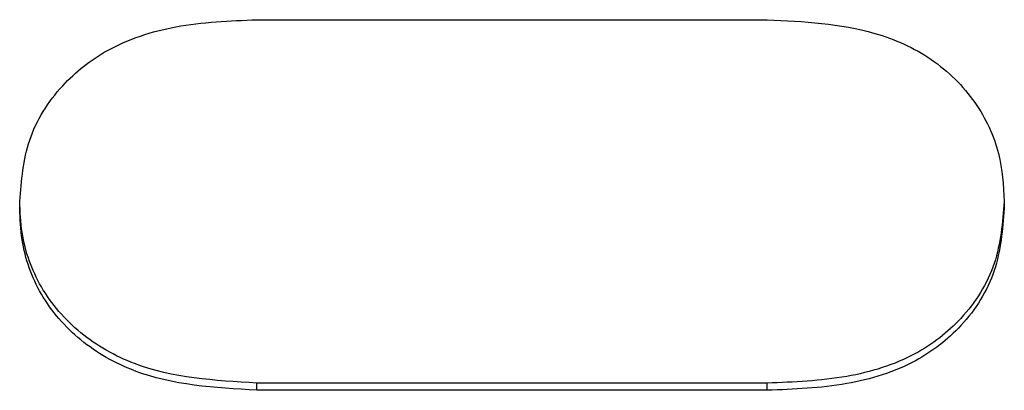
# Model space of a CAD drawing. Header units: inches. Extents: x 0.6 to 16.3, y 0.2 to 11.5.
# Tile 13 of 34: x 5.2329 to 5.2656, y 7.1911 to 7.2034. Entities that reach past the tile are written whole.
import ezdxf

# ---------------------------------------------------------------- set-up
doc = ezdxf.new("R2010")
doc.units = ezdxf.units.IN
doc.header["$MEASUREMENT"] = 0

msp = doc.modelspace()

# ---------------------------------------------------------------- linework, layer by layer
at = {"color": 7, "linetype": 'Continuous', "lineweight": 25}
for p, q in [((5.240778, 7.203425), (5.257722, 7.203425)), ((5.232896, 7.19716), (5.232896, 7.197399)), ((5.265604, 7.197399), (5.265604, 7.19716)), ((5.257722, 7.191374), (5.240778, 7.191374)), ((5.240778, 7.191135), (5.240778, 7.191374)), ((5.257722, 7.191135), (5.240778, 7.191135)), ((5.257722, 7.191135), (5.257722, 7.191374))]:
    msp.add_line(p, q, dxfattribs=at)
for points, knots in [([(5.232896, 7.197399), (5.232953, 7.19809), (5.233067, 7.199477), (5.234176, 7.201246), (5.235878, 7.202587), (5.23816, 7.203322), (5.239873, 7.20339), (5.240778, 7.203425)], [0, 0, 0, 0, 0.191645, 0.384687, 0.553722, 0.764164, 1, 1, 1, 1]), ([(5.257722, 7.203425), (5.258935, 7.203367), (5.260854, 7.203274), (5.263257, 7.202204), (5.264697, 7.200774), (5.265497, 7.199084), (5.26557, 7.197933), (5.265604, 7.197399)], [0, 0, 0, 0, 0.313855, 0.4961228, 0.6793679, 0.8513936, 1, 1, 1, 1]), ([(5.240778, 7.191374), (5.239377, 7.191456), (5.237268, 7.19158), (5.234845, 7.192959), (5.233518, 7.194489), (5.232954, 7.196074), (5.232911, 7.197053), (5.232896, 7.197399)], [0, 0, 0, 0, 0.360741, 0.54303, 0.725571, 0.90275, 1, 1, 1, 1]), ([(5.265604, 7.197399), (5.265546, 7.196701), (5.265431, 7.195298), (5.264313, 7.193509), (5.262587, 7.19217), (5.260305, 7.191471), (5.258609, 7.191407), (5.257722, 7.191374)], [0, 0, 0, 0, 0.193593, 0.388649, 0.558438, 0.768997, 1, 1, 1, 1]), ([(5.240778, 7.191135), (5.239377, 7.191217), (5.237268, 7.191341), (5.234845, 7.19272), (5.233518, 7.19425), (5.232954, 7.195835), (5.232911, 7.196814), (5.232896, 7.19716)], [0, 0, 0, 0, 0.360741, 0.54303, 0.725571, 0.90275, 1, 1, 1, 1]), ([(5.265604, 7.19716), (5.265546, 7.196462), (5.265431, 7.195059), (5.264313, 7.19327), (5.262587, 7.191931), (5.260305, 7.191232), (5.258609, 7.191168), (5.257722, 7.191135)], [0, 0, 0, 0, 0.193593, 0.388649, 0.558438, 0.768997, 1, 1, 1, 1])]:
    msp.add_open_spline(points, degree=3, knots=knots, dxfattribs=at)

doc.saveas('drawing.dxf')
